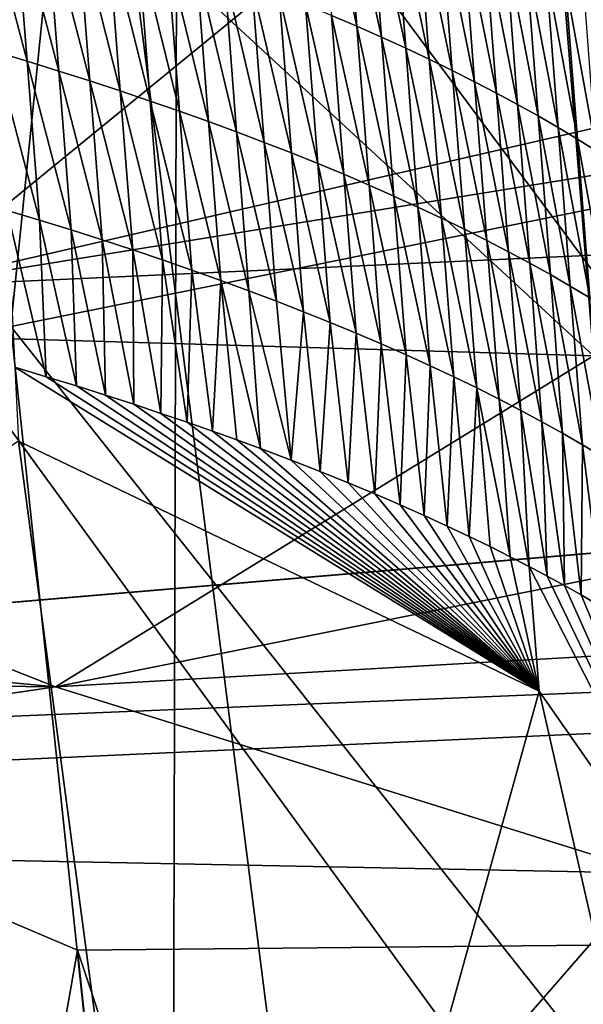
# Model space of a CAD drawing. Header units: metres. Extents: x -147 to 294, y -23 to 81.
# Tile 239 of 256: x 226.13 to 226.515, y 10.77 to 11.444. Entities that reach past the tile are written whole.
import ezdxf

# ---------------------------------------------------------------- set-up
doc = ezdxf.new("R2010")
doc.units = ezdxf.units.M
doc.layers.add('solid_AVA_153', color=7, linetype='CONTINUOUS')

msp = doc.modelspace()

# ---------------------------------------------------------------- linework, layer by layer
at = {"layer": 'solid_AVA_153'}
for points in [[(226.666824, 6.360106, 267.585846), (221.667358, 19.119045, 269.910767), (235.382919, 20.174784, 271.545105)], [(226.666824, 6.360106, 267.585846), (219.583801, 7.182138, 266.199371), (221.667358, 19.119045, 269.910767)], [(221.215851, 18.567869, 273.642273), (236.530548, 9.275632, 271.466919), (235.975128, 14.554294, 273.108093)], [(221.215851, 18.567869, 273.642273), (222.109406, 7.973817, 270.554962), (236.530548, 9.275632, 271.466919)], [(225.805527, 10.86686, 209.488083), (224.583267, 13.627446, 208.82872), (226.241623, 13.160974, 211.525833)], [(226.234634, 10.547778, 210.911667), (226.241623, 13.160974, 211.525833), (224.717819, 12.359569, 214.222351)], [(226.234634, 10.547778, 210.911667), (225.805527, 10.86686, 209.488083), (226.241623, 13.160974, 211.525833)], [(225.875687, 10.187231, 212.345886), (226.234634, 10.547778, 210.911667), (224.717819, 12.359569, 214.222351)], [(227.474106, 12.264349, 205.206604), (227.577789, 11.273883, 204.999283), (226.442505, 12.200429, 205.22345)], [(225.429489, 12.223492, 204.926193), (226.522171, 11.213648, 205.01297), (225.503265, 11.243448, 204.709137)], [(226.442505, 12.200429, 205.22345), (226.522171, 11.213648, 205.01297), (225.429489, 12.223492, 204.926193)], [(226.442505, 12.200429, 205.22345), (227.577789, 11.273883, 204.999283), (226.522171, 11.213648, 205.01297)], [(230.949905, 12.055211, 211.159515), (228.807526, 11.896655, 211.175064), (226.052216, 11.260936, 213.183151)], [(231.717102, 11.519655, 213.710693), (230.949905, 12.055211, 211.159515), (226.052216, 11.260936, 213.183151)], [(227.044891, 11.42033, 219.204636), (227.820831, 11.911913, 217.480255), (226.175095, 11.738261, 217.481766)], [(228.016968, 9.260412, 217.127579), (226.175095, 11.738261, 217.481766), (227.820831, 11.911913, 217.480255)], [(228.807526, 11.896655, 211.175064), (226.662354, 11.760511, 211.195877), (226.052216, 11.260936, 213.183151)], [(226.585388, 10.528511, 212.031113), (226.052216, 11.260936, 213.183151), (226.662354, 11.760511, 211.195877)], [(226.123856, 11.233753, 219.581558), (226.175095, 11.738261, 217.481766), (223.981415, 10.983959, 219.683365)], [(226.503067, 9.159576, 217.143494), (223.981415, 10.983959, 219.683365), (226.175095, 11.738261, 217.481766)], [(226.123856, 11.233753, 219.581558), (227.044891, 11.42033, 219.204636), (226.175095, 11.738261, 217.481766)], [(228.016968, 9.260412, 217.127579), (226.503067, 9.159576, 217.143494), (226.175095, 11.738261, 217.481766)], [(226.360443, 11.439108, 209.628296), (226.352066, 11.547782, 209.653656), (226.334732, 11.555203, 209.619461)], [(226.343109, 11.446522, 209.594131), (226.360443, 11.439108, 209.628296), (226.334732, 11.555203, 209.619461)], [(226.377365, 11.431637, 209.662628), (226.368988, 11.540302, 209.688034), (226.352066, 11.547782, 209.653656)], [(226.360443, 11.439108, 209.628296), (226.377365, 11.431637, 209.662628), (226.352066, 11.547782, 209.653656)], [(226.393875, 11.424108, 209.697113), (226.385513, 11.532765, 209.722565), (226.368988, 11.540302, 209.688034)], [(226.377365, 11.431637, 209.662628), (226.393875, 11.424108, 209.697113), (226.368988, 11.540302, 209.688034)], [(226.134933, 11.415219, 209.205582), (226.126434, 11.523983, 209.230499), (226.104401, 11.530627, 209.198685)], [(226.112915, 11.421857, 209.173798), (226.134933, 11.415219, 209.205582), (226.104401, 11.530627, 209.198685)], [(226.409988, 11.416524, 209.731766), (226.401627, 11.525173, 209.757248), (226.385513, 11.532765, 209.722565)], [(226.393875, 11.424108, 209.697113), (226.409988, 11.416524, 209.731766), (226.385513, 11.532765, 209.722565)], [(226.15657, 11.408513, 209.237595), (226.148087, 11.517269, 209.262558), (226.126434, 11.523983, 209.230499)], [(226.134933, 11.415219, 209.205582), (226.15657, 11.408513, 209.237595), (226.126434, 11.523983, 209.230499)], [(226.42569, 11.408884, 209.766571), (226.417343, 11.517526, 209.792099), (226.401627, 11.525173, 209.757248)], [(226.409988, 11.416524, 209.731766), (226.42569, 11.408884, 209.766571), (226.401627, 11.525173, 209.757248)], [(231.717102, 11.519655, 213.710693), (226.052216, 11.260936, 213.183151), (224.342697, 10.893643, 214.450424)], [(233.651031, 11.27691, 215.564804), (231.717102, 11.519655, 213.710693), (224.342697, 10.893643, 214.450424)], [(226.177826, 11.401737, 209.269821), (226.169357, 11.510487, 209.294815), (226.148087, 11.517269, 209.262558)], [(226.15657, 11.408513, 209.237595), (226.177826, 11.401737, 209.269821), (226.148087, 11.517269, 209.262558)], [(226.440994, 11.401191, 209.801514), (226.432648, 11.509825, 209.827087), (226.417343, 11.517526, 209.792099)], [(226.42569, 11.408884, 209.766571), (226.440994, 11.401191, 209.801514), (226.417343, 11.517526, 209.792099)], [(226.198685, 11.394895, 209.302261), (226.190231, 11.503636, 209.327286), (226.169357, 11.510487, 209.294815)], [(226.177826, 11.401737, 209.269821), (226.198685, 11.394895, 209.302261), (226.169357, 11.510487, 209.294815)], [(226.455887, 11.393445, 209.836609), (226.44754, 11.50207, 209.862213), (226.432648, 11.509825, 209.827087)], [(226.440994, 11.401191, 209.801514), (226.455887, 11.393445, 209.836609), (226.432648, 11.509825, 209.827087)], [(226.219162, 11.387985, 209.3349), (226.210724, 11.496719, 209.35997), (226.190231, 11.503636, 209.327286)], [(226.198685, 11.394895, 209.302261), (226.219162, 11.387985, 209.3349), (226.190231, 11.503636, 209.327286)], [(226.470367, 11.385647, 209.871841), (226.462036, 11.494265, 209.897476), (226.44754, 11.50207, 209.862213)], [(226.455887, 11.393445, 209.836609), (226.470367, 11.385647, 209.871841), (226.44754, 11.50207, 209.862213)], [(226.239258, 11.381011, 209.367752), (226.23082, 11.489738, 209.392853), (226.210724, 11.496719, 209.35997)], [(226.219162, 11.387985, 209.3349), (226.239258, 11.381011, 209.367752), (226.210724, 11.496719, 209.35997)], [(226.258942, 11.373971, 209.400787), (226.250519, 11.482691, 209.425934), (226.23082, 11.489738, 209.392853)], [(226.239258, 11.381011, 209.367752), (226.258942, 11.373971, 209.400787), (226.23082, 11.489738, 209.392853)], [(226.484436, 11.377798, 209.907211), (226.476105, 11.486407, 209.932877), (226.462036, 11.494265, 209.897476)], [(226.470367, 11.385647, 209.871841), (226.484436, 11.377798, 209.907211), (226.462036, 11.494265, 209.897476)], [(226.278244, 11.366868, 209.434021), (226.269836, 11.47558, 209.459198), (226.250519, 11.482691, 209.425934)], [(226.258942, 11.373971, 209.400787), (226.278244, 11.366868, 209.434021), (226.250519, 11.482691, 209.425934)], [(226.498093, 11.369899, 209.942703), (226.489761, 11.4785, 209.968414), (226.476105, 11.486407, 209.932877)], [(226.484436, 11.377798, 209.907211), (226.498093, 11.369899, 209.942703), (226.476105, 11.486407, 209.932877)], [(226.29715, 11.359703, 209.467438), (226.288742, 11.468408, 209.492661), (226.269836, 11.47558, 209.459198)], [(226.278244, 11.366868, 209.434021), (226.29715, 11.359703, 209.467438), (226.269836, 11.47558, 209.459198)], [(226.511337, 11.361951, 209.978317), (226.503006, 11.470544, 210.004074), (226.489761, 11.4785, 209.968414)], [(226.498093, 11.369899, 209.942703), (226.511337, 11.361951, 209.978317), (226.489761, 11.4785, 209.968414)], [(226.315674, 11.352476, 209.501053), (226.307266, 11.461173, 209.526306), (226.288742, 11.468408, 209.492661)], [(226.29715, 11.359703, 209.467438), (226.315674, 11.352476, 209.501053), (226.288742, 11.468408, 209.492661)], [(226.52417, 11.353955, 210.014053), (226.515839, 11.46254, 210.039841), (226.503006, 11.470544, 210.004074)], [(226.511337, 11.361951, 209.978317), (226.52417, 11.353955, 210.014053), (226.503006, 11.470544, 210.004074)], [(226.333786, 11.345188, 209.534836), (226.325394, 11.453877, 209.560135), (226.307266, 11.461173, 209.526306)], [(226.315674, 11.352476, 209.501053), (226.333786, 11.345188, 209.534836), (226.307266, 11.461173, 209.526306)], [(226.351501, 11.33784, 209.568802), (226.343109, 11.446522, 209.594131), (226.325394, 11.453877, 209.560135)], [(226.333786, 11.345188, 209.534836), (226.351501, 11.33784, 209.568802), (226.325394, 11.453877, 209.560135)], [(226.368805, 11.330435, 209.602921), (226.360443, 11.439108, 209.628296), (226.343109, 11.446522, 209.594131)], [(226.351501, 11.33784, 209.568802), (226.368805, 11.330435, 209.602921), (226.343109, 11.446522, 209.594131)], [(226.385727, 11.32297, 209.637222), (226.377365, 11.431637, 209.662628), (226.360443, 11.439108, 209.628296)], [(226.368805, 11.330435, 209.602921), (226.385727, 11.32297, 209.637222), (226.360443, 11.439108, 209.628296)], [(226.402237, 11.31545, 209.671677), (226.393875, 11.424108, 209.697113), (226.377365, 11.431637, 209.662628)], [(226.385727, 11.32297, 209.637222), (226.402237, 11.31545, 209.671677), (226.377365, 11.431637, 209.662628)], [(226.143433, 11.306457, 209.180664), (226.134933, 11.415219, 209.205582), (226.112915, 11.421857, 209.173798)], [(226.121414, 11.313087, 209.148911), (226.143433, 11.306457, 209.180664), (226.112915, 11.421857, 209.173798)], [(226.41835, 11.307874, 209.706284), (226.409988, 11.416524, 209.731766), (226.393875, 11.424108, 209.697113)], [(226.402237, 11.31545, 209.671677), (226.41835, 11.307874, 209.706284), (226.393875, 11.424108, 209.697113)], [(227.206299, 9.868065, 218.835709), (227.044891, 11.42033, 219.204636), (226.123856, 11.233753, 219.581558)], [(226.165054, 11.299757, 209.212646), (226.15657, 11.408513, 209.237595), (226.134933, 11.415219, 209.205582)], [(226.143433, 11.306457, 209.180664), (226.165054, 11.299757, 209.212646), (226.134933, 11.415219, 209.205582)], [(226.434052, 11.300242, 209.741058), (226.42569, 11.408884, 209.766571), (226.409988, 11.416524, 209.731766)], [(226.41835, 11.307874, 209.706284), (226.434052, 11.300242, 209.741058), (226.409988, 11.416524, 209.731766)], [(226.186295, 11.292989, 209.244827), (226.177826, 11.401737, 209.269821), (226.15657, 11.408513, 209.237595)], [(226.165054, 11.299757, 209.212646), (226.186295, 11.292989, 209.244827), (226.15657, 11.408513, 209.237595)], [(226.449341, 11.292557, 209.77597), (226.440994, 11.401191, 209.801514), (226.42569, 11.408884, 209.766571)], [(226.434052, 11.300242, 209.741058), (226.449341, 11.292557, 209.77597), (226.42569, 11.408884, 209.766571)], [(226.207153, 11.286153, 209.277222), (226.198685, 11.394895, 209.302261), (226.177826, 11.401737, 209.269821)], [(226.186295, 11.292989, 209.244827), (226.207153, 11.286153, 209.277222), (226.177826, 11.401737, 209.269821)], [(226.464233, 11.28482, 209.81102), (226.455887, 11.393445, 209.836609), (226.440994, 11.401191, 209.801514)], [(226.449341, 11.292557, 209.77597), (226.464233, 11.28482, 209.81102), (226.440994, 11.401191, 209.801514)], [(226.227615, 11.279251, 209.30983), (226.219162, 11.387985, 209.3349), (226.198685, 11.394895, 209.302261)], [(226.207153, 11.286153, 209.277222), (226.227615, 11.279251, 209.30983), (226.198685, 11.394895, 209.302261)], [(226.090988, 10.442194, 216.940811), (236.308075, 11.388737, 216.264023), (234.923523, 11.286422, 216.082733)], [(226.090988, 10.442194, 216.940811), (228.248184, 10.565728, 216.947205), (236.308075, 11.388737, 216.264023)], [(226.247696, 11.272284, 209.342636), (226.239258, 11.381011, 209.367752), (226.219162, 11.387985, 209.3349)], [(226.227615, 11.279251, 209.30983), (226.247696, 11.272284, 209.342636), (226.219162, 11.387985, 209.3349)], [(226.478714, 11.277029, 209.846207), (226.470367, 11.385647, 209.871841), (226.455887, 11.393445, 209.836609)], [(226.464233, 11.28482, 209.81102), (226.478714, 11.277029, 209.846207), (226.455887, 11.393445, 209.836609)], [(226.26738, 11.265251, 209.375641), (226.258942, 11.373971, 209.400787), (226.239258, 11.381011, 209.367752)], [(226.247696, 11.272284, 209.342636), (226.26738, 11.265251, 209.375641), (226.239258, 11.381011, 209.367752)], [(226.492767, 11.269189, 209.881531), (226.484436, 11.377798, 209.907211), (226.470367, 11.385647, 209.871841)], [(226.478714, 11.277029, 209.846207), (226.492767, 11.269189, 209.881531), (226.470367, 11.385647, 209.871841)], [(226.286667, 11.258156, 209.408844), (226.278244, 11.366868, 209.434021), (226.258942, 11.373971, 209.400787)], [(226.26738, 11.265251, 209.375641), (226.286667, 11.258156, 209.408844), (226.258942, 11.373971, 209.400787)], [(226.506424, 11.261298, 209.916992), (226.498093, 11.369899, 209.942703), (226.484436, 11.377798, 209.907211)], [(226.492767, 11.269189, 209.881531), (226.506424, 11.261298, 209.916992), (226.484436, 11.377798, 209.907211)], [(226.519669, 11.253359, 209.952576), (226.511337, 11.361951, 209.978317), (226.498093, 11.369899, 209.942703)], [(226.506424, 11.261298, 209.916992), (226.519669, 11.253359, 209.952576), (226.498093, 11.369899, 209.942703)], [(226.305557, 11.250998, 209.44223), (226.29715, 11.359703, 209.467438), (226.278244, 11.366868, 209.434021)], [(226.286667, 11.258156, 209.408844), (226.305557, 11.250998, 209.44223), (226.278244, 11.366868, 209.434021)], [(226.532501, 11.245371, 209.988266), (226.52417, 11.353955, 210.014053), (226.511337, 11.361951, 209.978317)], [(226.519669, 11.253359, 209.952576), (226.532501, 11.245371, 209.988266), (226.511337, 11.361951, 209.978317)], [(226.324066, 11.243778, 209.4758), (226.315674, 11.352476, 209.501053), (226.29715, 11.359703, 209.467438)], [(226.305557, 11.250998, 209.44223), (226.324066, 11.243778, 209.4758), (226.29715, 11.359703, 209.467438)], [(226.342178, 11.236499, 209.509552), (226.333786, 11.345188, 209.534836), (226.315674, 11.352476, 209.501053)], [(226.324066, 11.243778, 209.4758), (226.342178, 11.236499, 209.509552), (226.315674, 11.352476, 209.501053)], [(226.359879, 11.229158, 209.543472), (226.351501, 11.33784, 209.568802), (226.333786, 11.345188, 209.534836)], [(226.342178, 11.236499, 209.509552), (226.359879, 11.229158, 209.543472), (226.333786, 11.345188, 209.534836)], [(226.377182, 11.221761, 209.57756), (226.368805, 11.330435, 209.602921), (226.351501, 11.33784, 209.568802)], [(226.359879, 11.229158, 209.543472), (226.377182, 11.221761, 209.57756), (226.351501, 11.33784, 209.568802)], [(226.394089, 11.214304, 209.611816), (226.385727, 11.32297, 209.637222), (226.368805, 11.330435, 209.602921)], [(226.377182, 11.221761, 209.57756), (226.394089, 11.214304, 209.611816), (226.368805, 11.330435, 209.602921)], [(226.410599, 11.206792, 209.64624), (226.402237, 11.31545, 209.671677), (226.385727, 11.32297, 209.637222)], [(226.394089, 11.214304, 209.611816), (226.410599, 11.206792, 209.64624), (226.385727, 11.32297, 209.637222)], [(226.121414, 11.313087, 209.148911), (226.126678, 11.205767, 209.119492), (226.148026, 11.199344, 209.150253)], [(226.121414, 11.313087, 209.148911), (226.148026, 11.199344, 209.150253), (226.143433, 11.306457, 209.180664)], [(226.426697, 11.199224, 209.680801), (226.41835, 11.307874, 209.706284), (226.402237, 11.31545, 209.671677)], [(226.410599, 11.206792, 209.64624), (226.426697, 11.199224, 209.680801), (226.402237, 11.31545, 209.671677)], [(226.143433, 11.306457, 209.180664), (226.148026, 11.199344, 209.150253), (226.168655, 11.192979, 209.180649)], [(226.143433, 11.306457, 209.180664), (226.168655, 11.192979, 209.180649), (226.165054, 11.299757, 209.212646)], [(226.442398, 11.1916, 209.71553), (226.434052, 11.300242, 209.741058), (226.41835, 11.307874, 209.706284)], [(226.426697, 11.199224, 209.680801), (226.442398, 11.1916, 209.71553), (226.41835, 11.307874, 209.706284)], [(226.165054, 11.299757, 209.212646), (226.168655, 11.192979, 209.180649), (226.188644, 11.186676, 209.210663)], [(226.165054, 11.299757, 209.212646), (226.188644, 11.186676, 209.210663), (226.186295, 11.292989, 209.244827)], [(226.457687, 11.183923, 209.750412), (226.449341, 11.292557, 209.77597), (226.434052, 11.300242, 209.741058)], [(226.442398, 11.1916, 209.71553), (226.457687, 11.183923, 209.750412), (226.434052, 11.300242, 209.741058)], [(226.186295, 11.292989, 209.244827), (226.188644, 11.186676, 209.210663), (226.207947, 11.180435, 209.24028)], [(226.186295, 11.292989, 209.244827), (226.207947, 11.180435, 209.24028), (226.207153, 11.286153, 209.277222)], [(226.090988, 10.442194, 216.940811), (234.923523, 11.286422, 216.082733), (233.651031, 11.27691, 215.564804)], [(226.207153, 11.286153, 209.277222), (226.207947, 11.180435, 209.24028), (226.226501, 11.174252, 209.269531)], [(226.207153, 11.286153, 209.277222), (226.226501, 11.174252, 209.269531), (226.227615, 11.279251, 209.30983)], [(226.472565, 11.176193, 209.785431), (226.464233, 11.28482, 209.81102), (226.449341, 11.292557, 209.77597)], [(226.457687, 11.183923, 209.750412), (226.472565, 11.176193, 209.785431), (226.449341, 11.292557, 209.77597)], [(226.487045, 11.168411, 209.820572), (226.478714, 11.277029, 209.846207), (226.464233, 11.28482, 209.81102)], [(226.472565, 11.176193, 209.785431), (226.487045, 11.168411, 209.820572), (226.464233, 11.28482, 209.81102)], [(233.651031, 11.27691, 215.564804), (224.342697, 10.893643, 214.450424), (223.312012, 10.810262, 214.637711)], [(226.090988, 10.442194, 216.940811), (233.651031, 11.27691, 215.564804), (223.312012, 10.810262, 214.637711)], [(227.577789, 11.273883, 204.999283), (227.955383, 11.090058, 204.967331), (226.154373, 10.987163, 204.981308)], [(226.522171, 11.213648, 205.01297), (227.577789, 11.273883, 204.999283), (226.154373, 10.987163, 204.981308)], [(226.227615, 11.279251, 209.30983), (226.226501, 11.174252, 209.269531), (226.24437, 11.168127, 209.298401)], [(226.227615, 11.279251, 209.30983), (226.24437, 11.168127, 209.298401), (226.247696, 11.272284, 209.342636)], [(226.501114, 11.160579, 209.855865), (226.492767, 11.269189, 209.881531), (226.478714, 11.277029, 209.846207)], [(226.487045, 11.168411, 209.820572), (226.501114, 11.160579, 209.855865), (226.478714, 11.277029, 209.846207)], [(226.247696, 11.272284, 209.342636), (226.24437, 11.168127, 209.298401), (226.261627, 11.162066, 209.326904)], [(226.247696, 11.272284, 209.342636), (226.261627, 11.162066, 209.326904), (226.26738, 11.265251, 209.375641)], [(226.514755, 11.152697, 209.891281), (226.506424, 11.261298, 209.916992), (226.492767, 11.269189, 209.881531)], [(226.501114, 11.160579, 209.855865), (226.514755, 11.152697, 209.891281), (226.492767, 11.269189, 209.881531)], [(226.111237, 10.286057, 212.968079), (226.052216, 11.260936, 213.183151), (226.585388, 10.528511, 212.031113)], [(226.26738, 11.265251, 209.375641), (226.261627, 11.162066, 209.326904), (226.278351, 11.156071, 209.355026)], [(226.26738, 11.265251, 209.375641), (226.278351, 11.156071, 209.355026), (226.294525, 11.15014, 209.382782)], [(226.26738, 11.265251, 209.375641), (226.294525, 11.15014, 209.382782), (226.286667, 11.258156, 209.408844)], [(226.528, 11.144766, 209.926819), (226.519669, 11.253359, 209.952576), (226.506424, 11.261298, 209.916992)], [(226.514755, 11.152697, 209.891281), (226.528, 11.144766, 209.926819), (226.506424, 11.261298, 209.916992)], [(226.286667, 11.258156, 209.408844), (226.294525, 11.15014, 209.382782), (226.315491, 11.142191, 209.419846)], [(226.286667, 11.258156, 209.408844), (226.315491, 11.142191, 209.419846), (226.305557, 11.250998, 209.44223)], [(226.305557, 11.250998, 209.44223), (226.315491, 11.142191, 209.419846), (226.324066, 11.243778, 209.4758)], [(225.503265, 11.243448, 204.709137), (226.154373, 10.987163, 204.981308), (224.576614, 11.136387, 204.125671)], [(225.503265, 11.243448, 204.709137), (226.522171, 11.213648, 205.01297), (226.154373, 10.987163, 204.981308)], [(226.324066, 11.243778, 209.4758), (226.315491, 11.142191, 209.419846), (226.335434, 11.134361, 209.456238)], [(226.324066, 11.243778, 209.4758), (226.335434, 11.134361, 209.456238), (226.342178, 11.236499, 209.509552)], [(226.288727, 9.681898, 219.211151), (226.123856, 11.233753, 219.581558), (225.762558, 10.980111, 220.488586)], [(227.206299, 9.868065, 218.835709), (226.123856, 11.233753, 219.581558), (226.288727, 9.681898, 219.211151)], [(226.342178, 11.236499, 209.509552), (226.335434, 11.134361, 209.456238), (226.354507, 11.126655, 209.491943)], [(226.342178, 11.236499, 209.509552), (226.354507, 11.126655, 209.491943), (226.359879, 11.229158, 209.543472)], [(226.359879, 11.229158, 209.543472), (226.354507, 11.126655, 209.491943), (226.372742, 11.119073, 209.526962)], [(226.359879, 11.229158, 209.543472), (226.372742, 11.119073, 209.526962), (226.377182, 11.221761, 209.57756)], [(226.377182, 11.221761, 209.57756), (226.372742, 11.119073, 209.526962), (226.39003, 11.111615, 209.561295)], [(226.377182, 11.221761, 209.57756), (226.39003, 11.111615, 209.561295), (226.394089, 11.214304, 209.611816)], [(226.394089, 11.214304, 209.611816), (226.39003, 11.111615, 209.561295), (226.406494, 11.10428, 209.594955)], [(226.394089, 11.214304, 209.611816), (226.406494, 11.10428, 209.594955), (226.410599, 11.206792, 209.64624)], [(226.126678, 11.205767, 209.119492), (226.129013, 11.155149, 209.326355), (226.485199, 10.984225, 210.105209)], [(226.148026, 11.199344, 209.150253), (226.126678, 11.205767, 209.119492), (226.485199, 10.984225, 210.105209)], [(226.410599, 11.206792, 209.64624), (226.406494, 11.10428, 209.594955), (226.422272, 11.097067, 209.627991)], [(226.410599, 11.206792, 209.64624), (226.422272, 11.097067, 209.627991), (226.426697, 11.199224, 209.680801)], [(226.168655, 11.192979, 209.180649), (226.148026, 11.199344, 209.150253), (226.485199, 10.984225, 210.105209)], [(226.426697, 11.199224, 209.680801), (226.422272, 11.097067, 209.627991), (226.437302, 11.089977, 209.66037)], [(226.426697, 11.199224, 209.680801), (226.437302, 11.089977, 209.66037), (226.442398, 11.1916, 209.71553)], [(226.188644, 11.186676, 209.210663), (226.168655, 11.192979, 209.180649), (226.485199, 10.984225, 210.105209)], [(226.207947, 11.180435, 209.24028), (226.188644, 11.186676, 209.210663), (226.485199, 10.984225, 210.105209)], [(226.442398, 11.1916, 209.71553), (226.437302, 11.089977, 209.66037), (226.451584, 11.083011, 209.692078)], [(226.442398, 11.1916, 209.71553), (226.451584, 11.083011, 209.692078), (226.46521, 11.076164, 209.723175)], [(226.442398, 11.1916, 209.71553), (226.46521, 11.076164, 209.723175), (226.457687, 11.183923, 209.750412)], [(226.226501, 11.174252, 209.269531), (226.207947, 11.180435, 209.24028), (226.485199, 10.984225, 210.105209)], [(226.457687, 11.183923, 209.750412), (226.46521, 11.076164, 209.723175), (226.478256, 11.069437, 209.753662)], [(226.457687, 11.183923, 209.750412), (226.478256, 11.069437, 209.753662), (226.472565, 11.176193, 209.785431)], [(226.24437, 11.168127, 209.298401), (226.226501, 11.174252, 209.269531), (226.485199, 10.984225, 210.105209)], [(226.472565, 11.176193, 209.785431), (226.478256, 11.069437, 209.753662), (226.490677, 11.06283, 209.783524)], [(226.472565, 11.176193, 209.785431), (226.490677, 11.06283, 209.783524), (226.487045, 11.168411, 209.820572)], [(226.261627, 11.162066, 209.326904), (226.24437, 11.168127, 209.298401), (226.485199, 10.984225, 210.105209)], [(226.487045, 11.168411, 209.820572), (226.490677, 11.06283, 209.783524), (226.502472, 11.056343, 209.812775)], [(226.487045, 11.168411, 209.820572), (226.502472, 11.056343, 209.812775), (226.501114, 11.160579, 209.855865)], [(226.278351, 11.156071, 209.355026), (226.261627, 11.162066, 209.326904), (226.485199, 10.984225, 210.105209)], [(226.501114, 11.160579, 209.855865), (226.502472, 11.056343, 209.812775), (226.513733, 11.049973, 209.841446)], [(226.501114, 11.160579, 209.855865), (226.513733, 11.049973, 209.841446), (226.514755, 11.152697, 209.891281)], [(226.129013, 11.155149, 209.326355), (224.989456, 10.405503, 207.898651), (226.259933, 10.170382, 209.084518)], [(226.485199, 10.984225, 210.105209), (226.129013, 11.155149, 209.326355), (226.259933, 10.170382, 209.084518)], [(226.294525, 11.15014, 209.382782), (226.278351, 11.156071, 209.355026), (226.485199, 10.984225, 210.105209)], [(226.514755, 11.152697, 209.891281), (226.513733, 11.049973, 209.841446), (226.528702, 11.041245, 209.88063)], [(226.514755, 11.152697, 209.891281), (226.528702, 11.041245, 209.88063), (226.528, 11.144766, 209.926819)], [(226.315491, 11.142191, 209.419846), (226.294525, 11.15014, 209.382782), (226.485199, 10.984225, 210.105209)], [(226.335434, 11.134361, 209.456238), (226.315491, 11.142191, 209.419846), (226.485199, 10.984225, 210.105209)], [(224.576614, 11.136387, 204.125671), (226.154373, 10.987163, 204.981308), (224.434296, 11.006394, 204.251373)], [(226.354507, 11.126655, 209.491943), (226.335434, 11.134361, 209.456238), (226.485199, 10.984225, 210.105209)], [(226.372742, 11.119073, 209.526962), (226.354507, 11.126655, 209.491943), (226.485199, 10.984225, 210.105209)], [(226.39003, 11.111615, 209.561295), (226.372742, 11.119073, 209.526962), (226.485199, 10.984225, 210.105209)], [(226.406494, 11.10428, 209.594955), (226.39003, 11.111615, 209.561295), (226.485199, 10.984225, 210.105209)], [(226.422272, 11.097067, 209.627991), (226.406494, 11.10428, 209.594955), (226.485199, 10.984225, 210.105209)], [(226.437302, 11.089977, 209.66037), (226.422272, 11.097067, 209.627991), (226.485199, 10.984225, 210.105209)], [(226.154373, 10.987163, 204.981308), (227.955383, 11.090058, 204.967331), (226.5625, 10.859623, 205.237854)], [(226.451584, 11.083011, 209.692078), (226.437302, 11.089977, 209.66037), (226.485199, 10.984225, 210.105209)], [(226.46521, 11.076164, 209.723175), (226.451584, 11.083011, 209.692078), (226.485199, 10.984225, 210.105209)], [(226.478256, 11.069437, 209.753662), (226.46521, 11.076164, 209.723175), (226.485199, 10.984225, 210.105209)], [(226.478256, 11.069437, 209.753662), (226.485199, 10.984225, 210.105209), (226.623932, 10.784941, 210.960327)], [(226.490677, 11.06283, 209.783524), (226.478256, 11.069437, 209.753662), (226.623932, 10.784941, 210.960327)], [(226.502472, 11.056343, 209.812775), (226.490677, 11.06283, 209.783524), (226.623932, 10.784941, 210.960327)], [(226.513733, 11.049973, 209.841446), (226.502472, 11.056343, 209.812775), (226.623932, 10.784941, 210.960327)], [(226.528702, 11.041245, 209.88063), (226.513733, 11.049973, 209.841446), (226.623932, 10.784941, 210.960327)], [(226.154373, 10.987163, 204.981308), (225.438217, 10.881783, 204.920532), (224.434296, 11.006394, 204.251373)], [(226.503067, 9.159576, 217.143494), (224.476059, 8.624474, 219.198044), (223.981415, 10.983959, 219.683365)], [(226.154373, 10.987163, 204.981308), (226.5625, 10.859623, 205.237854), (225.438217, 10.881783, 204.920532)], [(226.485199, 10.984225, 210.105209), (226.259933, 10.170382, 209.084518), (226.754959, 9.796833, 210.72226)], [(226.485199, 10.984225, 210.105209), (226.754959, 9.796833, 210.72226), (226.623932, 10.784941, 210.960327)], [(225.762558, 10.980111, 220.488586), (224.879547, 10.363587, 222.691162), (226.329712, 10.324483, 223.498077)], [(226.16951, 10.806912, 221.397522), (225.762558, 10.980111, 220.488586), (226.329712, 10.324483, 223.498077)], [(225.926193, 9.426279, 220.121323), (225.762558, 10.980111, 220.488586), (226.16951, 10.806912, 221.397522)], [(226.288727, 9.681898, 219.211151), (225.762558, 10.980111, 220.488586), (225.926193, 9.426279, 220.121323)], [(225.438217, 10.881783, 204.920532), (226.5625, 10.859623, 205.237854), (225.90213, 10.101193, 208.114548)], [(225.481262, 10.438085, 209.59433), (225.805527, 10.86686, 209.488083), (226.234634, 10.547778, 210.911667)], [(226.5625, 10.859623, 205.237854), (226.516907, 9.95348, 208.846039), (225.90213, 10.101193, 208.114548)], [(227.105652, 10.816066, 221.773712), (226.16951, 10.806912, 221.397522), (226.329712, 10.324483, 223.498077)], [(226.333191, 9.252378, 221.028), (226.16951, 10.806912, 221.397522), (227.105652, 10.816066, 221.773712)], [(227.105652, 10.816066, 221.773712), (226.329712, 10.324483, 223.498077), (227.975449, 10.498135, 223.496567)], [(227.271423, 9.261121, 221.404053), (226.333191, 9.252378, 221.028), (227.105652, 10.816066, 221.773712)], [(225.926193, 9.426279, 220.121323), (226.16951, 10.806912, 221.397522), (226.333191, 9.252378, 221.028)]]:
    msp.add_3dface(points, dxfattribs=at)

doc.saveas('drawing.dxf')
